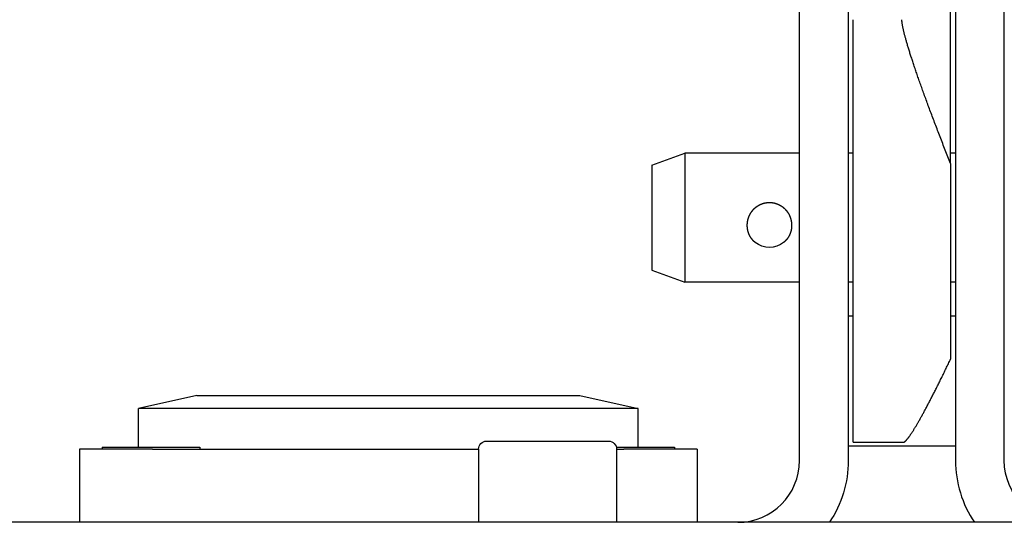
# Model space of a CAD drawing. Extents: x 1917 to 3682, y 1570 to 2675.
# Tile 18 of 166: x 2047 to 2108, y 1854 to 1885. Entities that reach past the tile are written whole.
import ezdxf

# ---------------------------------------------------------------- set-up
doc = ezdxf.new("R2010")
doc.units = 0
doc.header["$MEASUREMENT"] = 0
doc.layers.add('KF_SEQUENZA_5_NW_REAR', color=7, linetype='CONTINUOUS')
doc.layers.add('KF_SEQUENZA_5_NW_TOP', color=7, linetype='CONTINUOUS')

# ---------------------------------------------------------------- blocks, each defined once
blk = doc.blocks.new('KF_SEQUENZA_5_NW_TOP')
at = {"layer": 'KF_SEQUENZA_5_NW_TOP'}
for p, q in [((3, 210.069), (3, 248.293)), ((-6.3, 191.793), (-6.3, 238.593)), ((-3.3, 238.593), (-3.3, 191.793)), ((3.3, 238.593), (3.3, 191.793)), ((6.3, 191.793), (6.3, 238.593)), ((-3, 192.917), (-3, 218.928)), ((-15.388, 209.973), (-13.356, 210.712)), ((-13.356, 210.712), (-13.356, 202.775)), ((-6.3, 210.712), (-13.356, 210.712)), ((-3, 210.712), (-3.3, 210.712)), ((3.3, 210.712), (3, 210.712)), ((-15.388, 209.973), (-15.388, 203.514)), ((3, 210.069), (3, 198.045)), ((-15.388, 203.514), (-13.356, 202.775)), ((-6.3, 202.775), (-13.356, 202.775)), ((-3, 202.775), (-3.3, 202.775)), ((3.3, 202.775), (3, 202.775)), ((-3.3, 200.693), (-3, 200.693)), ((3, 200.693), (3.3, 200.693)), ((-43.375, 195.793), (-46.975, 194.993)), ((-43.375, 195.793), (-19.825, 195.793)), ((-19.825, 195.793), (-16.225, 194.993)), ((-16.225, 194.993), (-46.975, 194.993)), ((-46.975, 192.614), (-46.975, 194.993)), ((-16.225, 192.614), (-16.225, 194.993)), ((-25.55, 192.993), (-18.05, 192.993)), ((-3.3, 192.693), (3.3, 192.693)), ((-3, 192.917), (0.081, 192.917)), ((-50.6, 192.493), (-50.6, 187.993)), ((-46.1, 192.493), (-50.6, 192.493)), ((-49.2, 192.614), (-43.2, 192.614)), ((-49.2, 192.614), (-49.2, 192.493)), ((-46.1, 192.493), (-26.05, 192.493)), ((-43.2, 192.614), (-43.2, 192.493)), ((-26.05, 192.493), (-26.05, 187.993)), ((-17.565, 192.614), (-14, 192.614)), ((-17.55, 192.493), (-17.1, 192.493)), ((-17.55, 192.493), (-17.55, 187.993)), ((-12.6, 192.493), (-17.1, 192.493)), ((-14, 192.614), (-14, 192.493)), ((-12.6, 192.493), (-12.6, 187.993)), ((72.554, 187.993), (-72.554, 187.993))]:
    blk.add_line(p, q, dxfattribs=at)
for points in [[(3, 210.069, 0), (2.958, 210.175, 0), (2.916, 210.28, 0), (2.874, 210.385, 0), (2.833, 210.49, 0), (2.792, 210.594, 0), (2.75, 210.698, 0), (2.71, 210.802, 0), (2.669, 210.905, 0), (2.628, 211.008, 0), (2.588, 211.111, 0), (2.548, 211.213, 0), (2.508, 211.315, 0), (2.469, 211.416, 0), (2.429, 211.517, 0), (2.39, 211.618, 0), (2.351, 211.719, 0), (2.313, 211.818, 0), (2.274, 211.918, 0), (2.236, 212.017, 0), (2.198, 212.116, 0), (2.161, 212.214, 0), (2.123, 212.311, 0), (2.086, 212.409, 0), (2.049, 212.506, 0), (2.012, 212.602, 0), (1.976, 212.698, 0), (1.94, 212.793, 0), (1.904, 212.888, 0), (1.868, 212.983, 0), (1.833, 213.076, 0), (1.798, 213.17, 0), (1.763, 213.263, 0), (1.728, 213.355, 0), (1.694, 213.447, 0), (1.66, 213.538, 0), (1.626, 213.629, 0), (1.593, 213.719, 0), (1.56, 213.809, 0), (1.527, 213.898, 0), (1.495, 213.987, 0), (1.462, 214.074, 0), (1.43, 214.162, 0), (1.399, 214.249, 0), (1.368, 214.335, 0), (1.336, 214.42, 0), (1.306, 214.505, 0), (1.275, 214.59, 0), (1.245, 214.674, 0), (1.216, 214.757, 0), (1.186, 214.839, 0), (1.157, 214.921, 0), (1.128, 215.002, 0), (1.1, 215.083, 0), (1.071, 215.163, 0), (1.044, 215.242, 0), (1.016, 215.321, 0), (0.989, 215.399, 0), (0.962, 215.476, 0), (0.936, 215.552, 0), (0.909, 215.628, 0), (0.884, 215.704, 0), (0.858, 215.778, 0), (0.833, 215.852, 0), (0.808, 215.925, 0), (0.784, 215.997, 0), (0.76, 216.069, 0), (0.736, 216.14, 0), (0.712, 216.21, 0), (0.689, 216.28, 0), (0.667, 216.348, 0), (0.644, 216.416, 0), (0.622, 216.484, 0), (0.601, 216.55, 0), (0.579, 216.616, 0), (0.559, 216.681, 0), (0.538, 216.745, 0), (0.518, 216.808, 0), (0.498, 216.871, 0), (0.479, 216.933, 0), (0.46, 216.994, 0), (0.441, 217.054, 0), (0.423, 217.114, 0), (0.405, 217.172, 0), (0.387, 217.23, 0), (0.37, 217.287, 0), (0.353, 217.344, 0), (0.337, 217.399, 0), (0.32, 217.454, 0), (0.305, 217.507, 0), (0.289, 217.56, 0), (0.275, 217.613, 0), (0.26, 217.664, 0), (0.246, 217.714, 0), (0.232, 217.764, 0), (0.219, 217.813, 0), (0.206, 217.861, 0), (0.193, 217.908, 0), (0.181, 217.954, 0), (0.169, 217.999, 0), (0.158, 218.044, 0), (0.147, 218.088, 0), (0.136, 218.13, 0), (0.126, 218.172, 0), (0.116, 218.213, 0), (0.107, 218.253, 0), (0.098, 218.293, 0), (0.089, 218.331, 0), (0.081, 218.368, 0), (0.073, 218.405, 0), (0.065, 218.441, 0), (0.058, 218.476, 0), (0.052, 218.509, 0), (0.045, 218.542, 0), (0.04, 218.575, 0), (0.034, 218.606, 0), (0.029, 218.636, 0), (0.024, 218.665, 0), (0.02, 218.694, 0), (0.016, 218.721, 0), (0.013, 218.748, 0), (0.01, 218.774, 0), (0.007, 218.799, 0), (0.005, 218.823, 0), (0.003, 218.846, 0), (0.002, 218.868, 0), (0.001, 218.889, 0), (0, 218.909, 0), (0, 218.928, 0)], [(-9.024, 205.217, 0), (-9.028, 205.22, 0), (-9.032, 205.224, 0), (-9.036, 205.227, 0), (-9.04, 205.23, 0), (-9.043, 205.233, 0), (-9.047, 205.236, 0), (-9.051, 205.239, 0), (-9.055, 205.243, 0), (-9.058, 205.246, 0), (-9.062, 205.249, 0), (-9.066, 205.252, 0), (-9.07, 205.256, 0), (-9.073, 205.259, 0), (-9.077, 205.263, 0), (-9.081, 205.266, 0), (-9.085, 205.269, 0), (-9.088, 205.273, 0), (-9.092, 205.276, 0), (-9.096, 205.28, 0), (-9.1, 205.283, 0), (-9.103, 205.287, 0), (-9.107, 205.291, 0), (-9.111, 205.294, 0), (-9.114, 205.298, 0), (-9.118, 205.302, 0), (-9.122, 205.305, 0), (-9.125, 205.309, 0), (-9.129, 205.313, 0), (-9.133, 205.317, 0), (-9.136, 205.32, 0), (-9.14, 205.324, 0), (-9.144, 205.328, 0), (-9.147, 205.332, 0), (-9.151, 205.336, 0), (-9.155, 205.34, 0), (-9.158, 205.343, 0), (-9.162, 205.347, 0), (-9.165, 205.351, 0), (-9.169, 205.355, 0), (-9.173, 205.359, 0), (-9.176, 205.363, 0), (-9.18, 205.367, 0), (-9.183, 205.371, 0), (-9.187, 205.375, 0), (-9.19, 205.379, 0), (-9.194, 205.383, 0), (-9.197, 205.387, 0), (-9.201, 205.392, 0), (-9.204, 205.396, 0), (-9.207, 205.4, 0), (-9.211, 205.404, 0), (-9.214, 205.408, 0), (-9.218, 205.412, 0), (-9.221, 205.416, 0), (-9.224, 205.42, 0), (-9.228, 205.425, 0), (-9.231, 205.429, 0), (-9.234, 205.433, 0), (-9.237, 205.437, 0), (-9.241, 205.441, 0), (-9.244, 205.446, 0), (-9.247, 205.45, 0), (-9.25, 205.454, 0), (-9.254, 205.458, 0), (-9.257, 205.463, 0), (-9.26, 205.467, 0), (-9.263, 205.471, 0), (-9.266, 205.475, 0), (-9.269, 205.48, 0), (-9.272, 205.484, 0), (-9.275, 205.488, 0), (-9.278, 205.492, 0), (-9.281, 205.497, 0), (-9.284, 205.501, 0), (-9.287, 205.505, 0), (-9.29, 205.509, 0), (-9.293, 205.514, 0), (-9.296, 205.518, 0), (-9.298, 205.522, 0), (-9.301, 205.526, 0), (-9.304, 205.531, 0), (-9.307, 205.535, 0), (-9.309, 205.539, 0), (-9.312, 205.544, 0), (-9.315, 205.548, 0), (-9.317, 205.552, 0), (-9.32, 205.556, 0), (-9.322, 205.561, 0), (-9.325, 205.565, 0), (-9.327, 205.569, 0), (-9.33, 205.573, 0), (-9.332, 205.578, 0), (-9.335, 205.582, 0), (-9.337, 205.586, 0), (-9.34, 205.59, 0), (-9.342, 205.595, 0), (-9.345, 205.599, 0), (-9.347, 205.603, 0), (-9.349, 205.608, 0), (-9.352, 205.612, 0), (-9.354, 205.617, 0), (-9.356, 205.621, 0), (-9.359, 205.626, 0), (-9.361, 205.63, 0), (-9.363, 205.635, 0), (-9.366, 205.639, 0), (-9.368, 205.644, 0), (-9.37, 205.648, 0), (-9.373, 205.653, 0), (-9.375, 205.657, 0), (-9.377, 205.662, 0), (-9.379, 205.667, 0), (-9.382, 205.671, 0), (-9.384, 205.676, 0), (-9.386, 205.681, 0), (-9.388, 205.685, 0), (-9.39, 205.69, 0), (-9.392, 205.695, 0), (-9.394, 205.7, 0), (-9.397, 205.704, 0), (-9.399, 205.709, 0), (-9.401, 205.714, 0), (-9.403, 205.719, 0), (-9.405, 205.723, 0), (-9.407, 205.728, 0), (-9.409, 205.733, 0), (-9.411, 205.738, 0), (-9.413, 205.743, 0), (-9.415, 205.748, 0), (-9.417, 205.753, 0), (-9.419, 205.758, 0), (-9.421, 205.762, 0), (-9.423, 205.767, 0), (-9.424, 205.772, 0), (-9.426, 205.777, 0), (-9.428, 205.782, 0), (-9.43, 205.787, 0), (-9.432, 205.792, 0), (-9.434, 205.797, 0), (-9.435, 205.802, 0), (-9.437, 205.807, 0), (-9.439, 205.812, 0), (-9.441, 205.817, 0), (-9.442, 205.822, 0), (-9.444, 205.827, 0), (-9.446, 205.833, 0), (-9.447, 205.838, 0), (-9.449, 205.843, 0), (-9.451, 205.848, 0), (-9.452, 205.853, 0), (-9.454, 205.858, 0), (-9.455, 205.863, 0), (-9.457, 205.868, 0), (-9.458, 205.874, 0), (-9.46, 205.879, 0), (-9.461, 205.884, 0), (-9.463, 205.889, 0), (-9.464, 205.894, 0), (-9.466, 205.899, 0), (-9.467, 205.905, 0), (-9.468, 205.91, 0), (-9.47, 205.915, 0), (-9.471, 205.92, 0), (-9.472, 205.925, 0), (-9.474, 205.931, 0), (-9.475, 205.936, 0), (-9.476, 205.941, 0), (-9.477, 205.946, 0), (-9.479, 205.952, 0), (-9.48, 205.957, 0), (-9.481, 205.962, 0), (-9.482, 205.967, 0), (-9.483, 205.973, 0), (-9.484, 205.978, 0), (-9.485, 205.983, 0), (-9.486, 205.988, 0), (-9.487, 205.994, 0), (-9.489, 205.999, 0), (-9.489, 206.004, 0), (-9.49, 206.01, 0), (-9.491, 206.015, 0), (-9.492, 206.02, 0), (-9.493, 206.025, 0), (-9.494, 206.031, 0), (-9.495, 206.036, 0), (-9.496, 206.041, 0), (-9.497, 206.047, 0), (-9.498, 206.052, 0), (-9.498, 206.057, 0), (-9.499, 206.062, 0), (-9.5, 206.068, 0), (-9.501, 206.073, 0), (-9.501, 206.078, 0), (-9.502, 206.084, 0), (-9.503, 206.089, 0), (-9.503, 206.094, 0), (-9.504, 206.099, 0), (-9.505, 206.105, 0), (-9.505, 206.11, 0), (-9.506, 206.115, 0), (-9.506, 206.12, 0), (-9.507, 206.126, 0), (-9.507, 206.131, 0), (-9.508, 206.136, 0), (-9.508, 206.141, 0), (-9.509, 206.147, 0), (-9.509, 206.152, 0), (-9.51, 206.157, 0), (-9.51, 206.162, 0), (-9.51, 206.168, 0), (-9.511, 206.173, 0), (-9.511, 206.178, 0), (-9.511, 206.183, 0), (-9.512, 206.188, 0), (-9.512, 206.194, 0), (-9.512, 206.199, 0), (-9.513, 206.204, 0), (-9.513, 206.209, 0), (-9.513, 206.214, 0), (-9.513, 206.219, 0), (-9.513, 206.224, 0), (-9.514, 206.23, 0), (-9.514, 206.235, 0), (-9.514, 206.24, 0), (-9.514, 206.245, 0), (-9.514, 206.25, 0), (-9.514, 206.255, 0), (-9.514, 206.26, 0), (-9.514, 206.265, 0), (-9.514, 206.27, 0), (-9.514, 206.275, 0), (-9.514, 206.28, 0), (-9.514, 206.285, 0), (-9.514, 206.29, 0), (-9.514, 206.296, 0), (-9.514, 206.301, 0), (-9.514, 206.306, 0), (-9.513, 206.311, 0), (-9.513, 206.316, 0), (-9.513, 206.321, 0), (-9.513, 206.326, 0), (-9.513, 206.332, 0), (-9.512, 206.337, 0), (-9.512, 206.342, 0), (-9.512, 206.347, 0), (-9.511, 206.352, 0), (-9.511, 206.358, 0), (-9.511, 206.363, 0), (-9.51, 206.368, 0), (-9.51, 206.373, 0), (-9.51, 206.379, 0), (-9.509, 206.384, 0), (-9.509, 206.389, 0), (-9.508, 206.394, 0), (-9.508, 206.4, 0), (-9.507, 206.405, 0), (-9.507, 206.41, 0), (-9.506, 206.416, 0), (-9.506, 206.421, 0), (-9.505, 206.426, 0), (-9.505, 206.432, 0), (-9.504, 206.437, 0), (-9.503, 206.442, 0), (-9.503, 206.448, 0), (-9.502, 206.453, 0), (-9.501, 206.458, 0), (-9.501, 206.464, 0), (-9.5, 206.469, 0), (-9.499, 206.474, 0), (-9.498, 206.48, 0), (-9.498, 206.485, 0), (-9.497, 206.49, 0), (-9.496, 206.496, 0), (-9.495, 206.501, 0), (-9.494, 206.506, 0), (-9.493, 206.512, 0), (-9.492, 206.517, 0), (-9.491, 206.523, 0), (-9.49, 206.528, 0), (-9.489, 206.533, 0), (-9.488, 206.539, 0), (-9.487, 206.544, 0), (-9.486, 206.549, 0), (-9.485, 206.555, 0), (-9.484, 206.56, 0), (-9.483, 206.565, 0), (-9.482, 206.571, 0), (-9.481, 206.576, 0), (-9.48, 206.582, 0), (-9.479, 206.587, 0), (-9.477, 206.592, 0), (-9.476, 206.598, 0), (-9.475, 206.603, 0), (-9.474, 206.608, 0), (-9.472, 206.614, 0), (-9.471, 206.619, 0), (-9.47, 206.624, 0), (-9.468, 206.63, 0), (-9.467, 206.635, 0), (-9.466, 206.64, 0), (-9.464, 206.646, 0), (-9.463, 206.651, 0), (-9.461, 206.656, 0), (-9.46, 206.661, 0), (-9.458, 206.667, 0), (-9.457, 206.672, 0), (-9.455, 206.677, 0), (-9.454, 206.682, 0), (-9.452, 206.688, 0), (-9.451, 206.693, 0), (-9.449, 206.698, 0), (-9.447, 206.703, 0), (-9.446, 206.709, 0), (-9.444, 206.714, 0), (-9.442, 206.719, 0), (-9.441, 206.724, 0), (-9.439, 206.729, 0), (-9.437, 206.735, 0), (-9.435, 206.74, 0), (-9.434, 206.745, 0), (-9.432, 206.75, 0), (-9.43, 206.755, 0), (-9.428, 206.76, 0), (-9.426, 206.766, 0), (-9.424, 206.771, 0), (-9.423, 206.776, 0), (-9.421, 206.781, 0), (-9.419, 206.786, 0), (-9.417, 206.791, 0), (-9.415, 206.796, 0), (-9.413, 206.801, 0), (-9.411, 206.806, 0), (-9.409, 206.811, 0), (-9.407, 206.816, 0), (-9.405, 206.821, 0), (-9.403, 206.826, 0), (-9.401, 206.831, 0), (-9.399, 206.836, 0), (-9.397, 206.841, 0), (-9.394, 206.846, 0), (-9.392, 206.851, 0), (-9.39, 206.856, 0), (-9.388, 206.861, 0), (-9.386, 206.865, 0), (-9.384, 206.87, 0), (-9.381, 206.875, 0), (-9.379, 206.88, 0), (-9.377, 206.885, 0), (-9.375, 206.89, 0), (-9.373, 206.894, 0), (-9.37, 206.899, 0), (-9.368, 206.904, 0), (-9.366, 206.909, 0), (-9.363, 206.913, 0), (-9.361, 206.918, 0), (-9.359, 206.923, 0), (-9.356, 206.927, 0), (-9.354, 206.932, 0), (-9.352, 206.937, 0), (-9.349, 206.941, 0), (-9.347, 206.946, 0), (-9.344, 206.95, 0), (-9.342, 206.955, 0), (-9.34, 206.959, 0), (-9.337, 206.964, 0), (-9.335, 206.968, 0), (-9.332, 206.973, 0), (-9.33, 206.977, 0), (-9.327, 206.982, 0), (-9.325, 206.986, 0), (-9.322, 206.991, 0), (-9.32, 206.995, 0), (-9.317, 206.999, 0), (-9.315, 207.004, 0), (-9.312, 207.008, 0), (-9.309, 207.013, 0), (-9.306, 207.017, 0), (-9.304, 207.022, 0), (-9.301, 207.026, 0), (-9.298, 207.031, 0), (-9.295, 207.035, 0), (-9.293, 207.04, 0), (-9.29, 207.044, 0), (-9.287, 207.049, 0), (-9.284, 207.053, 0), (-9.281, 207.058, 0), (-9.278, 207.062, 0), (-9.275, 207.067, 0), (-9.272, 207.071, 0), (-9.269, 207.076, 0), (-9.266, 207.08, 0), (-9.263, 207.084, 0), (-9.26, 207.089, 0), (-9.257, 207.093, 0), (-9.253, 207.098, 0), (-9.25, 207.102, 0), (-9.247, 207.107, 0), (-9.244, 207.111, 0), (-9.241, 207.116, 0), (-9.237, 207.12, 0), (-9.234, 207.125, 0), (-9.231, 207.129, 0), (-9.227, 207.133, 0), (-9.224, 207.138, 0), (-9.221, 207.142, 0), (-9.217, 207.147, 0), (-9.214, 207.151, 0), (-9.211, 207.155, 0), (-9.207, 207.16, 0), (-9.204, 207.164, 0), (-9.2, 207.168, 0), (-9.197, 207.173, 0), (-9.194, 207.177, 0), (-9.19, 207.181, 0), (-9.187, 207.186, 0), (-9.183, 207.19, 0), (-9.18, 207.194, 0), (-9.176, 207.198, 0), (-9.172, 207.202, 0), (-9.169, 207.207, 0), (-9.165, 207.211, 0), (-9.162, 207.215, 0), (-9.158, 207.219, 0), (-9.154, 207.223, 0), (-9.151, 207.227, 0), (-9.147, 207.232, 0), (-9.144, 207.236, 0), (-9.14, 207.24, 0), (-9.136, 207.244, 0), (-9.133, 207.248, 0), (-9.129, 207.252, 0), (-9.125, 207.256, 0), (-9.122, 207.26, 0), (-9.118, 207.264, 0), (-9.114, 207.268, 0), (-9.111, 207.271, 0), (-9.107, 207.275, 0), (-9.103, 207.279, 0), (-9.099, 207.283, 0), (-9.096, 207.287, 0), (-9.092, 207.29, 0), (-9.088, 207.294, 0), (-9.084, 207.298, 0), (-9.081, 207.302, 0), (-9.077, 207.305, 0), (-9.073, 207.309, 0), (-9.069, 207.312, 0), (-9.066, 207.316, 0), (-9.062, 207.32, 0), (-9.058, 207.323, 0), (-9.054, 207.327, 0), (-9.051, 207.33, 0), (-9.047, 207.333, 0), (-9.043, 207.337, 0), (-9.039, 207.34, 0), (-9.036, 207.344, 0), (-9.032, 207.347, 0), (-9.028, 207.35, 0), (-9.024, 207.354, 0), (-9.02, 207.357, 0), (-9.016, 207.36, 0), (-9.012, 207.363, 0), (-9.009, 207.367, 0), (-9.005, 207.37, 0), (-9.001, 207.373, 0), (-8.997, 207.377, 0), (-8.993, 207.38, 0), (-8.989, 207.383, 0), (-8.985, 207.386, 0), (-8.981, 207.389, 0), (-8.977, 207.393, 0), (-8.972, 207.396, 0), (-8.968, 207.399, 0), (-8.964, 207.402, 0), (-8.96, 207.405, 0), (-8.956, 207.409, 0), (-8.952, 207.412, 0), (-8.948, 207.415, 0), (-8.943, 207.418, 0), (-8.939, 207.421, 0), (-8.935, 207.424, 0), (-8.931, 207.427, 0), (-8.926, 207.43, 0), (-8.922, 207.433, 0), (-8.918, 207.436, 0), (-8.914, 207.439, 0), (-8.909, 207.442, 0), (-8.905, 207.445, 0), (-8.901, 207.448, 0), (-8.896, 207.451, 0), (-8.892, 207.454, 0), (-8.887, 207.457, 0), (-8.883, 207.46, 0), (-8.879, 207.463, 0), (-8.874, 207.466, 0), (-8.87, 207.469, 0), (-8.865, 207.471, 0), (-8.861, 207.474, 0), (-8.856, 207.477, 0), (-8.852, 207.48, 0), (-8.847, 207.483, 0), (-8.843, 207.485, 0), (-8.838, 207.488, 0), (-8.834, 207.491, 0), (-8.829, 207.494, 0), (-8.824, 207.496, 0), (-8.82, 207.499, 0), (-8.815, 207.502, 0), (-8.81, 207.504, 0), (-8.806, 207.507, 0), (-8.801, 207.51, 0), (-8.797, 207.512, 0), (-8.792, 207.515, 0), (-8.787, 207.517, 0), (-8.782, 207.52, 0), (-8.778, 207.523, 0), (-8.773, 207.525, 0), (-8.768, 207.528, 0), (-8.763, 207.53, 0), (-8.759, 207.533, 0), (-8.754, 207.535, 0), (-8.749, 207.537, 0), (-8.744, 207.54, 0), (-8.74, 207.542, 0), (-8.735, 207.545, 0), (-8.73, 207.547, 0), (-8.725, 207.549, 0), (-8.72, 207.552, 0), (-8.715, 207.554, 0), (-8.71, 207.556, 0), (-8.706, 207.558, 0), (-8.701, 207.561, 0), (-8.696, 207.563, 0), (-8.691, 207.565, 0), (-8.686, 207.567, 0), (-8.681, 207.57, 0), (-8.676, 207.572, 0), (-8.671, 207.574, 0), (-8.666, 207.576, 0), (-8.661, 207.578, 0), (-8.656, 207.58, 0), (-8.651, 207.582, 0), (-8.646, 207.584, 0), (-8.641, 207.586, 0), (-8.636, 207.588, 0), (-8.631, 207.59, 0), (-8.626, 207.592, 0), (-8.621, 207.594, 0), (-8.616, 207.596, 0), (-8.611, 207.598, 0), (-8.606, 207.6, 0), (-8.601, 207.601, 0), (-8.596, 207.603, 0), (-8.591, 207.605, 0), (-8.585, 207.607, 0), (-8.58, 207.609, 0), (-8.575, 207.61, 0), (-8.57, 207.612, 0), (-8.565, 207.614, 0), (-8.56, 207.615, 0), (-8.555, 207.617, 0), (-8.55, 207.619, 0), (-8.544, 207.62, 0), (-8.539, 207.622, 0), (-8.534, 207.623, 0), (-8.529, 207.625, 0), (-8.524, 207.626, 0), (-8.519, 207.628, 0), (-8.513, 207.629, 0), (-8.508, 207.631, 0), (-8.503, 207.632, 0), (-8.498, 207.634, 0), (-8.493, 207.635, 0), (-8.488, 207.636, 0), (-8.482, 207.638, 0), (-8.477, 207.639, 0), (-8.472, 207.64, 0), (-8.467, 207.642, 0), (-8.461, 207.643, 0), (-8.456, 207.644, 0), (-8.451, 207.645, 0), (-8.446, 207.647, 0), (-8.441, 207.648, 0), (-8.435, 207.649, 0), (-8.43, 207.65, 0), (-8.425, 207.651, 0), (-8.42, 207.652, 0), (-8.414, 207.653, 0), (-8.409, 207.654, 0), (-8.404, 207.655, 0), (-8.399, 207.656, 0), (-8.393, 207.657, 0), (-8.388, 207.658, 0), (-8.383, 207.659, 0), (-8.378, 207.66, 0), (-8.372, 207.661, 0), (-8.367, 207.662, 0), (-8.362, 207.663, 0), (-8.357, 207.664, 0), (-8.352, 207.664, 0), (-8.346, 207.665, 0), (-8.341, 207.666, 0), (-8.336, 207.667, 0), (-8.331, 207.668, 0), (-8.325, 207.668, 0), (-8.32, 207.669, 0), (-8.315, 207.67, 0), (-8.31, 207.67, 0), (-8.304, 207.671, 0), (-8.299, 207.671, 0), (-8.294, 207.672, 0), (-8.289, 207.673, 0), (-8.284, 207.673, 0), (-8.278, 207.674, 0), (-8.273, 207.674, 0), (-8.268, 207.675, 0), (-8.263, 207.675, 0), (-8.258, 207.676, 0), (-8.252, 207.676, 0), (-8.247, 207.676, 0), (-8.242, 207.677, 0), (-8.237, 207.677, 0), (-8.232, 207.678, 0), (-8.226, 207.678, 0), (-8.221, 207.678, 0), (-8.216, 207.678, 0), (-8.211, 207.679, 0), (-8.206, 207.679, 0), (-8.201, 207.679, 0), (-8.195, 207.679, 0), (-8.19, 207.68, 0), (-8.185, 207.68, 0), (-8.18, 207.68, 0), (-8.175, 207.68, 0), (-8.17, 207.68, 0), (-8.165, 207.68, 0), (-8.16, 207.68, 0), (-8.155, 207.68, 0), (-8.149, 207.68, 0)], [(-8.149, 207.68, 0), (-8.144, 207.68, 0), (-8.139, 207.68, 0), (-8.134, 207.68, 0), (-8.129, 207.68, 0), (-8.124, 207.68, 0), (-8.119, 207.68, 0), (-8.114, 207.68, 0), (-8.109, 207.68, 0), (-8.104, 207.679, 0), (-8.098, 207.679, 0), (-8.093, 207.679, 0), (-8.088, 207.679, 0), (-8.083, 207.678, 0), (-8.078, 207.678, 0), (-8.073, 207.678, 0), (-8.067, 207.678, 0), (-8.062, 207.677, 0), (-8.057, 207.677, 0), (-8.052, 207.676, 0), (-8.047, 207.676, 0), (-8.041, 207.676, 0), (-8.036, 207.675, 0), (-8.031, 207.675, 0), (-8.026, 207.674, 0), (-8.021, 207.674, 0), (-8.015, 207.673, 0), (-8.01, 207.673, 0), (-8.005, 207.672, 0), (-8, 207.671, 0), (-7.995, 207.671, 0), (-7.989, 207.67, 0), (-7.984, 207.67, 0), (-7.979, 207.669, 0), (-7.974, 207.668, 0), (-7.968, 207.668, 0), (-7.963, 207.667, 0), (-7.958, 207.666, 0), (-7.953, 207.665, 0), (-7.947, 207.664, 0), (-7.942, 207.664, 0), (-7.937, 207.663, 0), (-7.932, 207.662, 0), (-7.927, 207.661, 0), (-7.921, 207.66, 0), (-7.916, 207.659, 0), (-7.911, 207.658, 0), (-7.906, 207.657, 0), (-7.9, 207.656, 0), (-7.895, 207.655, 0), (-7.89, 207.654, 0), (-7.885, 207.653, 0), (-7.879, 207.652, 0), (-7.874, 207.651, 0), (-7.869, 207.65, 0), (-7.864, 207.649, 0), (-7.858, 207.648, 0), (-7.853, 207.647, 0), (-7.848, 207.645, 0), (-7.843, 207.644, 0), (-7.838, 207.643, 0), (-7.832, 207.642, 0), (-7.827, 207.64, 0), (-7.822, 207.639, 0), (-7.817, 207.638, 0), (-7.811, 207.636, 0), (-7.806, 207.635, 0), (-7.801, 207.634, 0), (-7.796, 207.632, 0), (-7.791, 207.631, 0), (-7.786, 207.629, 0), (-7.78, 207.628, 0), (-7.775, 207.626, 0), (-7.77, 207.625, 0), (-7.765, 207.623, 0), (-7.76, 207.622, 0), (-7.755, 207.62, 0), (-7.749, 207.619, 0), (-7.744, 207.617, 0), (-7.739, 207.615, 0), (-7.734, 207.614, 0), (-7.729, 207.612, 0), (-7.724, 207.61, 0), (-7.719, 207.609, 0), (-7.714, 207.607, 0), (-7.708, 207.605, 0), (-7.703, 207.603, 0), (-7.698, 207.601, 0), (-7.693, 207.6, 0), (-7.688, 207.598, 0), (-7.683, 207.596, 0), (-7.678, 207.594, 0), (-7.673, 207.592, 0), (-7.668, 207.59, 0), (-7.663, 207.588, 0), (-7.658, 207.586, 0), (-7.653, 207.584, 0), (-7.648, 207.582, 0), (-7.643, 207.58, 0), (-7.638, 207.578, 0), (-7.633, 207.576, 0), (-7.628, 207.574, 0), (-7.623, 207.572, 0), (-7.618, 207.57, 0), (-7.613, 207.567, 0), (-7.608, 207.565, 0), (-7.603, 207.563, 0), (-7.598, 207.561, 0), (-7.593, 207.558, 0), (-7.589, 207.556, 0), (-7.584, 207.554, 0), (-7.579, 207.552, 0), (-7.574, 207.549, 0), (-7.569, 207.547, 0), (-7.564, 207.545, 0), (-7.559, 207.542, 0), (-7.555, 207.54, 0), (-7.55, 207.537, 0), (-7.545, 207.535, 0), (-7.54, 207.533, 0), (-7.536, 207.53, 0), (-7.531, 207.528, 0), (-7.526, 207.525, 0), (-7.521, 207.523, 0), (-7.517, 207.52, 0), (-7.512, 207.517, 0), (-7.507, 207.515, 0), (-7.502, 207.512, 0), (-7.498, 207.51, 0), (-7.493, 207.507, 0), (-7.489, 207.504, 0), (-7.484, 207.502, 0), (-7.479, 207.499, 0), (-7.475, 207.496, 0), (-7.47, 207.494, 0), (-7.465, 207.491, 0), (-7.461, 207.488, 0), (-7.456, 207.485, 0), (-7.452, 207.483, 0), (-7.447, 207.48, 0), (-7.443, 207.477, 0), (-7.438, 207.474, 0), (-7.434, 207.471, 0), (-7.429, 207.469, 0), (-7.425, 207.466, 0), (-7.42, 207.463, 0), (-7.416, 207.46, 0), (-7.412, 207.457, 0), (-7.407, 207.454, 0), (-7.403, 207.451, 0), (-7.398, 207.448, 0), (-7.394, 207.445, 0), (-7.39, 207.442, 0), (-7.385, 207.439, 0), (-7.381, 207.436, 0), (-7.377, 207.433, 0), (-7.373, 207.43, 0), (-7.368, 207.427, 0), (-7.364, 207.424, 0), (-7.36, 207.421, 0), (-7.356, 207.418, 0), (-7.351, 207.415, 0), (-7.347, 207.412, 0), (-7.343, 207.409, 0), (-7.339, 207.405, 0), (-7.335, 207.402, 0), (-7.331, 207.399, 0), (-7.327, 207.396, 0), (-7.322, 207.393, 0), (-7.318, 207.389, 0), (-7.314, 207.386, 0), (-7.31, 207.383, 0), (-7.306, 207.38, 0), (-7.302, 207.377, 0), (-7.298, 207.373, 0), (-7.294, 207.37, 0), (-7.29, 207.367, 0), (-7.287, 207.363, 0), (-7.283, 207.36, 0), (-7.279, 207.357, 0), (-7.275, 207.354, 0), (-7.271, 207.35, 0), (-7.267, 207.347, 0), (-7.263, 207.344, 0), (-7.26, 207.34, 0), (-7.256, 207.337, 0), (-7.252, 207.333, 0), (-7.248, 207.33, 0), (-7.245, 207.327, 0), (-7.241, 207.323, 0), (-7.237, 207.32, 0), (-7.233, 207.316, 0), (-7.23, 207.312, 0), (-7.226, 207.309, 0), (-7.222, 207.305, 0), (-7.218, 207.302, 0), (-7.215, 207.298, 0), (-7.211, 207.294, 0), (-7.207, 207.29, 0), (-7.203, 207.287, 0), (-7.2, 207.283, 0), (-7.196, 207.279, 0), (-7.192, 207.275, 0), (-7.188, 207.271, 0), (-7.185, 207.268, 0), (-7.181, 207.264, 0), (-7.177, 207.26, 0), (-7.174, 207.256, 0), (-7.17, 207.252, 0), (-7.166, 207.248, 0), (-7.163, 207.244, 0), (-7.159, 207.24, 0), (-7.155, 207.236, 0), (-7.152, 207.232, 0), (-7.148, 207.227, 0), (-7.145, 207.223, 0), (-7.141, 207.219, 0), (-7.137, 207.215, 0), (-7.134, 207.211, 0), (-7.13, 207.207, 0), (-7.127, 207.202, 0), (-7.123, 207.198, 0), (-7.12, 207.194, 0), (-7.116, 207.19, 0), (-7.112, 207.186, 0), (-7.109, 207.181, 0), (-7.105, 207.177, 0), (-7.102, 207.173, 0), (-7.099, 207.168, 0), (-7.095, 207.164, 0), (-7.092, 207.16, 0), (-7.088, 207.155, 0), (-7.085, 207.151, 0), (-7.082, 207.147, 0), (-7.078, 207.142, 0), (-7.075, 207.138, 0), (-7.072, 207.133, 0), (-7.068, 207.129, 0), (-7.065, 207.125, 0), (-7.062, 207.12, 0), (-7.058, 207.116, 0), (-7.055, 207.111, 0), (-7.052, 207.107, 0), (-7.049, 207.102, 0), (-7.046, 207.098, 0), (-7.042, 207.093, 0), (-7.039, 207.089, 0), (-7.036, 207.084, 0), (-7.033, 207.08, 0), (-7.03, 207.076, 0), (-7.027, 207.071, 0), (-7.024, 207.067, 0), (-7.021, 207.062, 0), (-7.018, 207.058, 0), (-7.015, 207.053, 0), (-7.012, 207.049, 0), (-7.009, 207.044, 0), (-7.006, 207.04, 0), (-7.004, 207.035, 0), (-7.001, 207.031, 0), (-6.998, 207.026, 0), (-6.995, 207.022, 0), (-6.993, 207.017, 0), (-6.99, 207.013, 0), (-6.987, 207.008, 0), (-6.984, 207.004, 0), (-6.982, 206.999, 0), (-6.979, 206.995, 0), (-6.977, 206.991, 0), (-6.974, 206.986, 0), (-6.972, 206.982, 0), (-6.969, 206.977, 0), (-6.967, 206.973, 0), (-6.964, 206.968, 0), (-6.962, 206.964, 0), (-6.959, 206.959, 0), (-6.957, 206.955, 0), (-6.955, 206.95, 0), (-6.952, 206.946, 0), (-6.95, 206.941, 0), (-6.947, 206.937, 0), (-6.945, 206.932, 0), (-6.943, 206.927, 0), (-6.94, 206.923, 0), (-6.938, 206.918, 0), (-6.936, 206.913, 0), (-6.933, 206.909, 0), (-6.931, 206.904, 0), (-6.929, 206.899, 0), (-6.926, 206.894, 0), (-6.924, 206.89, 0), (-6.922, 206.885, 0), (-6.92, 206.88, 0), (-6.918, 206.875, 0), (-6.915, 206.87, 0), (-6.913, 206.865, 0), (-6.911, 206.861, 0), (-6.909, 206.856, 0), (-6.907, 206.851, 0), (-6.905, 206.846, 0), (-6.902, 206.841, 0), (-6.9, 206.836, 0), (-6.898, 206.831, 0), (-6.896, 206.826, 0), (-6.894, 206.821, 0), (-6.892, 206.816, 0), (-6.89, 206.811, 0), (-6.888, 206.806, 0), (-6.886, 206.801, 0), (-6.884, 206.796, 0), (-6.882, 206.791, 0), (-6.88, 206.786, 0), (-6.878, 206.781, 0), (-6.876, 206.776, 0), (-6.875, 206.771, 0), (-6.873, 206.766, 0), (-6.871, 206.76, 0), (-6.869, 206.755, 0), (-6.867, 206.75, 0), (-6.865, 206.745, 0), (-6.864, 206.74, 0), (-6.862, 206.735, 0), (-6.86, 206.729, 0), (-6.858, 206.724, 0), (-6.857, 206.719, 0), (-6.855, 206.714, 0), (-6.853, 206.709, 0), (-6.852, 206.703, 0), (-6.85, 206.698, 0), (-6.848, 206.693, 0), (-6.847, 206.688, 0), (-6.845, 206.682, 0), (-6.844, 206.677, 0), (-6.842, 206.672, 0), (-6.841, 206.667, 0), (-6.839, 206.661, 0), (-6.838, 206.656, 0), (-6.836, 206.651, 0), (-6.835, 206.646, 0), (-6.833, 206.64, 0), (-6.832, 206.635, 0), (-6.831, 206.63, 0), (-6.829, 206.624, 0), (-6.828, 206.619, 0), (-6.827, 206.614, 0), (-6.825, 206.608, 0), (-6.824, 206.603, 0), (-6.823, 206.598, 0), (-6.822, 206.592, 0), (-6.82, 206.587, 0), (-6.819, 206.582, 0), (-6.818, 206.576, 0), (-6.817, 206.571, 0), (-6.816, 206.565, 0), (-6.815, 206.56, 0), (-6.814, 206.555, 0), (-6.813, 206.549, 0), (-6.812, 206.544, 0), (-6.811, 206.539, 0), (-6.81, 206.533, 0), (-6.809, 206.528, 0), (-6.808, 206.523, 0), (-6.807, 206.517, 0), (-6.806, 206.512, 0), (-6.805, 206.506, 0), (-6.804, 206.501, 0), (-6.803, 206.496, 0), (-6.802, 206.49, 0), (-6.801, 206.485, 0), (-6.801, 206.48, 0), (-6.8, 206.474, 0), (-6.799, 206.469, 0), (-6.798, 206.464, 0), (-6.798, 206.458, 0), (-6.797, 206.453, 0), (-6.796, 206.448, 0), (-6.796, 206.442, 0), (-6.795, 206.437, 0), (-6.794, 206.432, 0), (-6.794, 206.426, 0), (-6.793, 206.421, 0), (-6.793, 206.416, 0), (-6.792, 206.41, 0), (-6.792, 206.405, 0), (-6.791, 206.4, 0), (-6.791, 206.394, 0), (-6.79, 206.389, 0), (-6.79, 206.384, 0), (-6.789, 206.379, 0), (-6.789, 206.373, 0), (-6.789, 206.368, 0), (-6.788, 206.363, 0), (-6.788, 206.358, 0), (-6.788, 206.352, 0), (-6.787, 206.347, 0), (-6.787, 206.342, 0), (-6.787, 206.337, 0), (-6.786, 206.332, 0), (-6.786, 206.326, 0), (-6.786, 206.321, 0), (-6.786, 206.316, 0), (-6.786, 206.311, 0), (-6.785, 206.306, 0), (-6.785, 206.301, 0), (-6.785, 206.296, 0), (-6.785, 206.29, 0), (-6.785, 206.285, 0), (-6.785, 206.28, 0), (-6.785, 206.275, 0), (-6.785, 206.27, 0), (-6.785, 206.265, 0), (-6.785, 206.26, 0), (-6.785, 206.255, 0), (-6.785, 206.25, 0), (-6.785, 206.245, 0), (-6.785, 206.24, 0), (-6.785, 206.235, 0), (-6.785, 206.23, 0), (-6.786, 206.224, 0), (-6.786, 206.219, 0), (-6.786, 206.214, 0), (-6.786, 206.209, 0), (-6.786, 206.204, 0), (-6.787, 206.199, 0), (-6.787, 206.194, 0), (-6.787, 206.188, 0), (-6.788, 206.183, 0), (-6.788, 206.178, 0), (-6.788, 206.173, 0), (-6.789, 206.168, 0), (-6.789, 206.162, 0), (-6.789, 206.157, 0), (-6.79, 206.152, 0), (-6.79, 206.147, 0), (-6.791, 206.141, 0), (-6.791, 206.136, 0), (-6.792, 206.131, 0), (-6.792, 206.126, 0), (-6.793, 206.12, 0), (-6.793, 206.115, 0), (-6.794, 206.11, 0), (-6.794, 206.105, 0), (-6.795, 206.099, 0), (-6.796, 206.094, 0), (-6.796, 206.089, 0), (-6.797, 206.084, 0), (-6.798, 206.078, 0), (-6.798, 206.073, 0), (-6.799, 206.068, 0), (-6.8, 206.062, 0), (-6.801, 206.057, 0), (-6.801, 206.052, 0), (-6.802, 206.047, 0), (-6.803, 206.041, 0), (-6.804, 206.036, 0), (-6.805, 206.031, 0), (-6.806, 206.025, 0), (-6.807, 206.02, 0), (-6.808, 206.015, 0), (-6.809, 206.01, 0), (-6.809, 206.004, 0), (-6.81, 205.999, 0), (-6.812, 205.994, 0), (-6.813, 205.988, 0), (-6.814, 205.983, 0), (-6.815, 205.978, 0), (-6.816, 205.973, 0), (-6.817, 205.967, 0), (-6.818, 205.962, 0), (-6.819, 205.957, 0), (-6.82, 205.952, 0), (-6.822, 205.946, 0), (-6.823, 205.941, 0), (-6.824, 205.936, 0), (-6.825, 205.931, 0), (-6.827, 205.925, 0), (-6.828, 205.92, 0), (-6.829, 205.915, 0), (-6.831, 205.91, 0), (-6.832, 205.905, 0), (-6.833, 205.899, 0), (-6.835, 205.894, 0), (-6.836, 205.889, 0), (-6.838, 205.884, 0), (-6.839, 205.879, 0), (-6.841, 205.874, 0), (-6.842, 205.868, 0), (-6.844, 205.863, 0), (-6.845, 205.858, 0), (-6.847, 205.853, 0), (-6.848, 205.848, 0), (-6.85, 205.843, 0), (-6.852, 205.838, 0), (-6.853, 205.833, 0), (-6.855, 205.827, 0), (-6.857, 205.822, 0), (-6.858, 205.817, 0), (-6.86, 205.812, 0), (-6.862, 205.807, 0), (-6.864, 205.802, 0), (-6.865, 205.797, 0), (-6.867, 205.792, 0), (-6.869, 205.787, 0), (-6.871, 205.782, 0), (-6.873, 205.777, 0), (-6.875, 205.772, 0), (-6.876, 205.767, 0), (-6.878, 205.762, 0), (-6.88, 205.758, 0), (-6.882, 205.753, 0), (-6.884, 205.748, 0), (-6.886, 205.743, 0), (-6.888, 205.738, 0), (-6.89, 205.733, 0), (-6.892, 205.728, 0), (-6.894, 205.723, 0), (-6.896, 205.719, 0), (-6.898, 205.714, 0), (-6.9, 205.709, 0), (-6.902, 205.704, 0), (-6.905, 205.7, 0), (-6.907, 205.695, 0), (-6.909, 205.69, 0), (-6.911, 205.685, 0), (-6.913, 205.681, 0), (-6.915, 205.676, 0), (-6.917, 205.671, 0), (-6.92, 205.667, 0), (-6.922, 205.662, 0), (-6.924, 205.657, 0), (-6.926, 205.653, 0), (-6.929, 205.648, 0), (-6.931, 205.644, 0), (-6.933, 205.639, 0), (-6.936, 205.635, 0), (-6.938, 205.63, 0), (-6.94, 205.626, 0), (-6.943, 205.621, 0), (-6.945, 205.617, 0), (-6.947, 205.612, 0), (-6.95, 205.608, 0), (-6.952, 205.603, 0), (-6.954, 205.599, 0), (-6.957, 205.595, 0), (-6.959, 205.59, 0), (-6.962, 205.586, 0), (-6.964, 205.582, 0), (-6.967, 205.578, 0), (-6.969, 205.573, 0), (-6.972, 205.569, 0), (-6.974, 205.565, 0), (-6.977, 205.561, 0), (-6.979, 205.556, 0), (-6.982, 205.552, 0), (-6.984, 205.548, 0), (-6.987, 205.544, 0), (-6.99, 205.539, 0), (-6.992, 205.535, 0), (-6.995, 205.531, 0), (-6.998, 205.526, 0), (-7.001, 205.522, 0), (-7.003, 205.518, 0), (-7.006, 205.514, 0), (-7.009, 205.509, 0), (-7.012, 205.505, 0), (-7.015, 205.501, 0), (-7.018, 205.497, 0), (-7.021, 205.492, 0), (-7.024, 205.488, 0), (-7.027, 205.484, 0), (-7.03, 205.48, 0), (-7.033, 205.475, 0), (-7.036, 205.471, 0), (-7.039, 205.467, 0), (-7.042, 205.463, 0), (-7.045, 205.458, 0), (-7.049, 205.454, 0), (-7.052, 205.45, 0), (-7.055, 205.446, 0), (-7.058, 205.441, 0), (-7.062, 205.437, 0), (-7.065, 205.433, 0), (-7.068, 205.429, 0), (-7.071, 205.425, 0), (-7.075, 205.42, 0), (-7.078, 205.416, 0), (-7.081, 205.412, 0), (-7.085, 205.408, 0), (-7.088, 205.404, 0), (-7.092, 205.4, 0), (-7.095, 205.396, 0), (-7.098, 205.392, 0), (-7.102, 205.387, 0), (-7.105, 205.383, 0), (-7.109, 205.379, 0), (-7.112, 205.375, 0), (-7.116, 205.371, 0), (-7.119, 205.367, 0), (-7.123, 205.363, 0), (-7.126, 205.359, 0), (-7.13, 205.355, 0), (-7.134, 205.351, 0), (-7.137, 205.347, 0), (-7.141, 205.343, 0), (-7.144, 205.34, 0), (-7.148, 205.336, 0), (-7.152, 205.332, 0), (-7.155, 205.328, 0), (-7.159, 205.324, 0), (-7.163, 205.32, 0), (-7.166, 205.317, 0), (-7.17, 205.313, 0), (-7.174, 205.309, 0), (-7.177, 205.305, 0), (-7.181, 205.302, 0), (-7.185, 205.298, 0), (-7.188, 205.294, 0), (-7.192, 205.291, 0), (-7.196, 205.287, 0), (-7.199, 205.283, 0), (-7.203, 205.28, 0), (-7.207, 205.276, 0), (-7.211, 205.273, 0), (-7.214, 205.269, 0), (-7.218, 205.266, 0), (-7.222, 205.263, 0), (-7.226, 205.259, 0), (-7.229, 205.256, 0), (-7.233, 205.252, 0), (-7.237, 205.249, 0), (-7.241, 205.246, 0), (-7.244, 205.243, 0), (-7.248, 205.239, 0), (-7.252, 205.236, 0), (-7.256, 205.233, 0), (-7.259, 205.23, 0), (-7.263, 205.227, 0), (-7.267, 205.224, 0), (-7.271, 205.22, 0), (-7.275, 205.217, 0)], [(0.081, 192.917, 0), (0.088, 192.917, 0), (0.095, 192.918, 0), (0.102, 192.92, 0), (0.11, 192.922, 0), (0.118, 192.925, 0), (0.127, 192.929, 0), (0.135, 192.933, 0), (0.144, 192.938, 0), (0.153, 192.944, 0), (0.163, 192.95, 0), (0.173, 192.957, 0), (0.183, 192.965, 0), (0.193, 192.973, 0), (0.204, 192.982, 0), (0.214, 192.992, 0), (0.226, 193.002, 0), (0.237, 193.014, 0), (0.249, 193.025, 0), (0.261, 193.038, 0), (0.273, 193.051, 0), (0.285, 193.064, 0), (0.298, 193.079, 0), (0.311, 193.094, 0), (0.325, 193.11, 0), (0.338, 193.126, 0), (0.352, 193.143, 0), (0.366, 193.161, 0), (0.381, 193.179, 0), (0.395, 193.198, 0), (0.41, 193.218, 0), (0.425, 193.238, 0), (0.441, 193.259, 0), (0.457, 193.281, 0), (0.473, 193.303, 0), (0.489, 193.326, 0), (0.506, 193.349, 0), (0.522, 193.374, 0), (0.539, 193.399, 0), (0.557, 193.424, 0), (0.574, 193.45, 0), (0.592, 193.477, 0), (0.61, 193.505, 0), (0.629, 193.533, 0), (0.647, 193.561, 0), (0.666, 193.591, 0), (0.685, 193.621, 0), (0.705, 193.652, 0), (0.724, 193.683, 0), (0.744, 193.715, 0), (0.764, 193.747, 0), (0.785, 193.781, 0), (0.805, 193.814, 0), (0.826, 193.849, 0), (0.847, 193.884, 0), (0.869, 193.92, 0), (0.89, 193.956, 0), (0.912, 193.993, 0), (0.934, 194.03, 0), (0.956, 194.068, 0), (0.979, 194.107, 0), (1.002, 194.147, 0), (1.025, 194.187, 0), (1.048, 194.227, 0), (1.072, 194.268, 0), (1.095, 194.31, 0), (1.119, 194.353, 0), (1.144, 194.396, 0), (1.168, 194.439, 0), (1.193, 194.483, 0), (1.218, 194.528, 0), (1.243, 194.574, 0), (1.268, 194.62, 0), (1.294, 194.666, 0), (1.319, 194.713, 0), (1.345, 194.761, 0), (1.372, 194.809, 0), (1.398, 194.858, 0), (1.425, 194.907, 0), (1.452, 194.957, 0), (1.479, 195.008, 0), (1.506, 195.059, 0), (1.533, 195.111, 0), (1.561, 195.163, 0), (1.589, 195.216, 0), (1.617, 195.269, 0), (1.645, 195.323, 0), (1.674, 195.378, 0), (1.703, 195.433, 0), (1.732, 195.488, 0), (1.761, 195.544, 0), (1.79, 195.601, 0), (1.82, 195.658, 0), (1.849, 195.716, 0), (1.879, 195.774, 0), (1.909, 195.833, 0), (1.94, 195.892, 0), (1.97, 195.952, 0), (2.001, 196.012, 0), (2.032, 196.073, 0), (2.063, 196.134, 0), (2.094, 196.196, 0), (2.125, 196.258, 0), (2.157, 196.321, 0), (2.189, 196.385, 0), (2.221, 196.448, 0), (2.253, 196.513, 0), (2.285, 196.577, 0), (2.318, 196.643, 0), (2.35, 196.709, 0), (2.383, 196.775, 0), (2.416, 196.841, 0), (2.449, 196.909, 0), (2.482, 196.976, 0), (2.516, 197.044, 0), (2.549, 197.113, 0), (2.583, 197.182, 0), (2.617, 197.252, 0), (2.651, 197.321, 0), (2.685, 197.392, 0), (2.72, 197.463, 0), (2.754, 197.534, 0), (2.789, 197.606, 0), (2.824, 197.678, 0), (2.859, 197.75, 0), (2.894, 197.823, 0), (2.929, 197.897, 0), (2.964, 197.971, 0), (3, 198.045, 0)]]:
    blk.add_polyline3d(points, dxfattribs=at)
at = {"layer": 'KF_SEQUENZA_5_NW_TOP', "extrusion": (0, 0, -1)}
for centre, radius, start, end in [((8.15, 206.301), 1.393, 231.08797, 308.91203), ((25.55, 192.493), 0.5, 0, 90), ((18.05, 192.493), 0.5, 90, 180), ((10.1, 191.793), 6.8, 180, 213.97448), ((-10.1, 191.793), 3.8, 270, 0)]:
    blk.add_arc(centre, radius, start, end, dxfattribs=at)
at = {"layer": 'KF_SEQUENZA_5_NW_TOP'}
for centre, radius, start, end in [((-10.1, 191.793), 3.8, 270, 0), ((10.1, 191.793), 6.8, 180, 213.97448)]:
    blk.add_arc(centre, radius, start, end, dxfattribs=at)

msp = doc.modelspace()

# ---------------------------------------------------------------- block references
at = {"layer": 'KF_SEQUENZA_5_NW_REAR'}
msp.add_blockref('KF_SEQUENZA_5_NW_TOP', (2101.415, 1666.27), dxfattribs=at)

doc.saveas('drawing.dxf')
